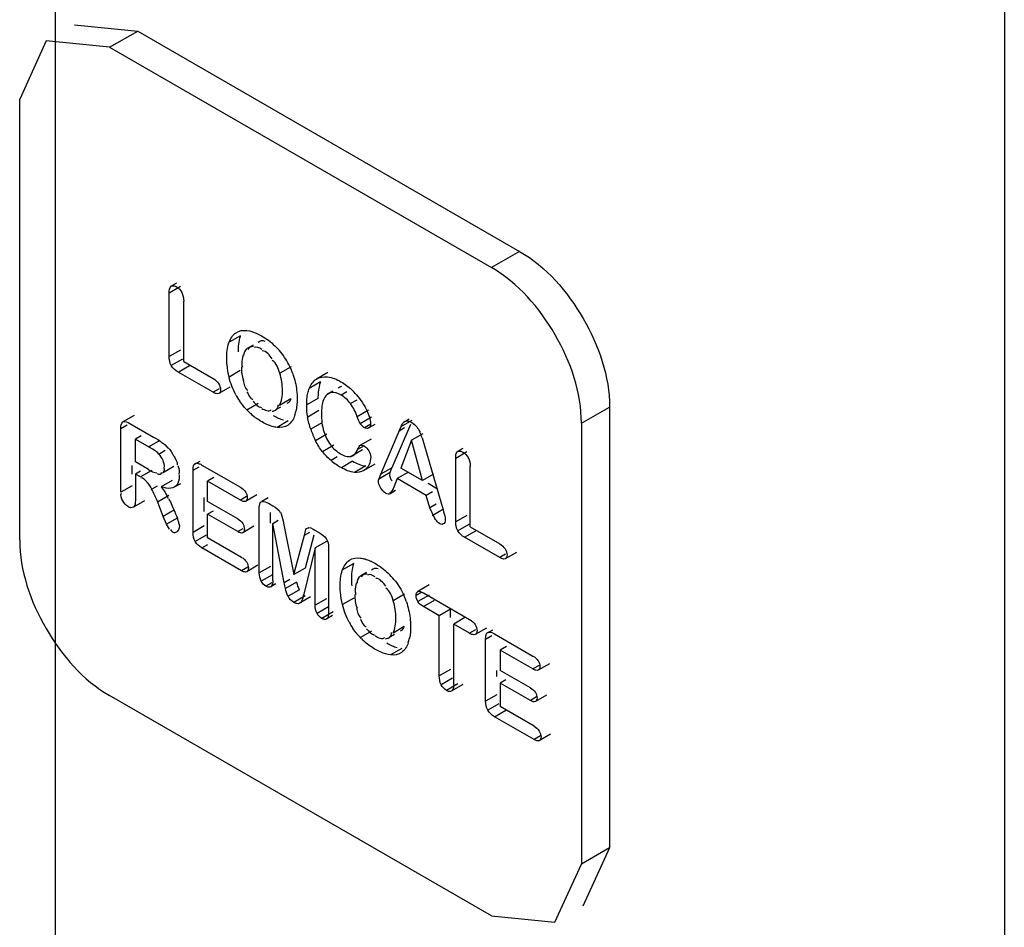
# Model space of a CAD drawing. Header units: millimetres. Extents: x 131 to 497, y 67 to 809.
# Tile 8 of 14: x 225 to 238, y 501 to 513. Entities that reach past the tile are written whole.
import ezdxf

# ---------------------------------------------------------------- set-up
doc = ezdxf.new("R2010")
doc.units = ezdxf.units.MM
doc.header["$LTSCALE"] = 57.01838
doc.layers.get('0').update_dxf_attribs({"linetype": 'CONTINUOUS'})

msp = doc.modelspace()

# ---------------------------------------------------------------- linework, layer by layer
at = {"color": 7, "linetype": 'Continuous'}
for p, q in [((225.583, 585.551), (225.583, 359.066)), ((237.531, 564.055), (237.531, 472.83)), ((225.825, 512.738), (226.622, 512.659)), ((226.268, 512.455), (226.622, 512.659)), ((226.622, 512.659), (231.43, 509.883)), ((225.471, 512.534), (225.137, 511.802)), ((226.268, 512.455), (225.471, 512.534)), ((226.268, 512.455), (231.077, 509.679)), ((225.137, 506.25), (225.137, 511.802)), ((231.43, 509.883), (231.077, 509.679)), ((227.019, 509.362), (227.161, 509.444)), ((227.11, 509.482), (227.044, 509.444)), ((227.019, 508.559), (227.019, 509.362)), ((227.202, 508.497), (227.202, 509.257)), ((227.915, 508.821), (227.773, 508.739)), ((227.161, 508.64), (227.019, 508.559)), ((228.074, 508.704), (228.001, 508.662)), ((227.186, 508.526), (227.045, 508.445)), ((227.131, 508.364), (227.273, 508.446)), ((227.202, 508.497), (227.573, 508.283)), ((228.552, 508.43), (228.411, 508.349)), ((227.573, 508.109), (227.131, 508.364)), ((227.913, 508.382), (227.772, 508.301)), ((229.014, 508.357), (228.872, 508.275)), ((227.649, 508.152), (227.573, 508.109)), ((227.783, 508.175), (227.642, 508.093)), ((228.923, 508.239), (228.781, 508.158)), ((228.55, 508.025), (228.408, 507.943)), ((228.891, 508.032), (228.75, 507.95)), ((229.078, 508.122), (229.002, 508.079)), ((229.254, 508.115), (229.182, 508.074)), ((228.138, 507.968), (227.997, 507.886)), ((228.358, 507.887), (228.426, 507.926)), ((229.38, 508.012), (229.301, 507.967)), ((232.208, 507.719), (232.562, 507.923)), ((232.562, 507.923), (232.562, 502.371)), ((226.578, 507.819), (226.436, 507.737)), ((228.903, 507.878), (228.762, 507.797)), ((229.527, 507.883), (229.385, 507.802)), ((229.566, 507.795), (229.424, 507.713)), ((230.039, 507.77), (229.966, 507.728)), ((226.41, 507.654), (226.489, 507.699)), ((226.41, 506.851), (226.41, 507.654)), ((226.522, 507.718), (226.82, 507.546)), ((228.518, 507.748), (228.376, 507.666)), ((228.941, 507.726), (228.8, 507.644)), ((229.555, 507.708), (229.477, 507.663)), ((229.607, 507.704), (229.531, 507.66)), ((230.055, 507.703), (229.823, 507.158)), ((229.913, 507.621), (229.937, 507.677)), ((229.981, 507.66), (229.913, 507.621)), ((229.937, 507.677), (230.078, 507.759)), ((232.208, 507.719), (232.208, 502.167)), ((226.665, 507.561), (226.593, 507.519)), ((226.593, 507.232), (226.593, 507.519)), ((226.593, 507.519), (226.762, 507.421)), ((229.003, 507.581), (228.861, 507.499)), ((229.562, 507.52), (229.42, 507.438)), ((229.682, 507.077), (229.913, 507.621)), ((230.211, 507.588), (230.07, 507.506)), ((230.202, 507.536), (230.466, 506.63)), ((226.903, 507.503), (226.762, 507.421)), ((229.09, 507.443), (228.949, 507.361)), ((229.471, 507.434), (229.391, 507.388)), ((230.07, 507.506), (229.936, 507.153)), ((230.206, 506.997), (230.07, 507.506)), ((230.716, 507.401), (230.649, 507.363)), ((226.888, 507.332), (226.969, 507.379)), ((229.135, 507.297), (229.056, 507.251)), ((229.45, 507.384), (229.309, 507.302)), ((230.625, 507.281), (230.766, 507.362)), ((230.625, 506.477), (230.625, 507.281)), ((226.551, 507.08), (226.551, 507.189)), ((226.757, 507.137), (226.593, 507.232)), ((227.078, 507.173), (226.936, 507.091)), ((227.319, 507.129), (227.394, 507.171)), ((227.405, 507.239), (227.331, 507.196)), ((227.431, 507.193), (227.915, 506.914)), ((229.327, 507.242), (229.186, 507.16)), ((229.492, 507.182), (229.351, 507.1)), ((229.609, 507.205), (229.467, 507.123)), ((229.823, 507.158), (229.682, 507.077)), ((229.799, 507.098), (229.823, 507.158)), ((230.206, 506.997), (229.936, 507.153)), ((230.808, 506.415), (230.808, 507.175)), ((226.659, 507.118), (226.593, 507.08)), ((226.593, 507.08), (226.593, 506.745)), ((226.657, 507.043), (226.593, 507.08)), ((226.799, 507.125), (226.657, 507.043)), ((227.319, 506.344), (227.319, 507.129)), ((227.581, 507.035), (227.502, 506.989)), ((229.653, 507.004), (229.682, 507.077)), ((229.799, 507.098), (229.658, 507.016)), ((230.029, 507.104), (229.888, 507.022)), ((230.347, 507.079), (230.206, 506.997)), ((226.551, 506.932), (226.41, 506.851)), ((226.869, 506.929), (226.801, 506.89)), ((227.057, 507), (226.916, 506.919)), ((227.159, 506.958), (227.089, 506.918)), ((227.502, 506.733), (227.502, 506.989)), ((227.915, 506.751), (227.502, 506.989)), ((229.888, 507.022), (229.845, 506.913)), ((230.255, 506.81), (229.888, 507.022)), ((230.397, 506.891), (230.279, 506.96)), ((226.872, 506.731), (227.013, 506.812)), ((227.461, 506.606), (227.461, 506.783)), ((227.993, 506.797), (227.915, 506.751)), ((228.121, 506.818), (227.98, 506.736)), ((228.265, 506.781), (228.184, 506.735)), ((229.869, 506.871), (229.801, 506.832)), ((230.335, 506.856), (230.255, 506.81)), ((230.298, 506.654), (230.255, 506.81)), ((226.709, 506.744), (226.568, 506.662)), ((226.945, 506.547), (226.866, 506.745)), ((227.882, 506.514), (227.502, 506.733)), ((228.153, 505.835), (228.153, 506.661)), ((228.267, 506.711), (228.324, 506.678)), ((230.379, 506.701), (230.298, 506.654)), ((230.362, 506.521), (230.298, 506.654)), ((227.086, 506.629), (226.945, 506.547)), ((226.986, 506.448), (226.945, 506.547)), ((227.127, 506.53), (226.986, 506.448)), ((227.571, 506.614), (227.502, 506.574)), ((227.502, 506.277), (227.502, 506.574)), ((227.882, 506.354), (227.502, 506.574)), ((228.295, 506.461), (228.295, 506.595)), ((230.47, 506.636), (230.328, 506.555)), ((230.766, 506.559), (230.625, 506.477)), ((227.461, 506.426), (227.319, 506.344)), ((228.086, 506.422), (227.945, 506.34)), ((228.322, 506.458), (228.39, 506.498)), ((228.322, 505.738), (228.322, 506.458)), ((228.467, 505.709), (228.322, 506.458)), ((228.458, 506.461), (228.589, 505.814)), ((230.792, 506.445), (230.65, 506.363)), ((230.808, 506.415), (231.179, 506.201)), ((227.486, 506.312), (227.345, 506.23)), ((227.945, 506.391), (227.882, 506.354)), ((228.589, 505.814), (228.721, 506.31)), ((228.721, 506.31), (228.789, 506.349)), ((228.84, 506.308), (228.731, 505.895)), ((228.854, 506.372), (228.911, 506.339)), ((230.737, 506.283), (230.878, 506.364)), ((231.179, 506.027), (230.737, 506.283)), ((227.431, 506.15), (227.507, 506.193)), ((227.929, 506.03), (227.502, 506.277)), ((228.998, 506.231), (228.857, 506.149)), ((229.025, 506.157), (229.025, 505.331)), ((227.929, 505.862), (227.431, 506.15)), ((228.857, 506.149), (228.712, 505.568)), ((228.857, 505.429), (228.857, 506.149)), ((231.254, 506.071), (231.179, 506.027)), ((231.389, 506.093), (231.247, 506.012)), ((228.009, 505.908), (227.929, 505.862)), ((228.135, 505.93), (227.994, 505.848)), ((228.295, 505.916), (228.153, 505.835)), ((229.342, 505.955), (229.201, 505.874)), ((228.318, 505.812), (228.177, 505.731)), ((228.731, 505.895), (228.589, 505.814)), ((229.502, 505.838), (229.429, 505.796)), ((228.31, 505.709), (228.237, 505.667)), ((228.363, 505.699), (228.298, 505.661)), ((228.536, 505.75), (228.467, 505.709)), ((228.622, 505.72), (228.481, 505.638)), ((230.291, 505.683), (230.149, 505.601)), ((228.658, 505.621), (228.516, 505.54)), ((228.731, 505.545), (228.589, 505.463)), ((229.98, 505.565), (229.839, 505.483)), ((230.2, 505.593), (230.126, 505.55)), ((230.29, 505.555), (230.148, 505.474)), ((230.218, 505.584), (230.8, 505.248)), ((228.797, 505.532), (228.656, 505.45)), ((228.998, 505.51), (228.857, 505.429)), ((229.341, 505.517), (229.2, 505.435)), ((230.218, 505.41), (230.36, 505.492)), ((229.022, 505.407), (228.88, 505.325)), ((229.082, 505.343), (228.94, 505.261)), ((229.076, 505.298), (229.002, 505.255)), ((230.418, 505.295), (230.218, 505.41)), ((230.559, 505.376), (230.418, 505.295)), ((230.418, 504.537), (230.418, 505.295)), ((230.559, 505.271), (230.559, 505.376)), ((230.742, 505.271), (230.6, 505.189)), ((230.6, 504.431), (230.6, 505.189)), ((230.8, 505.074), (230.6, 505.189)), ((229.566, 505.102), (229.425, 505.02)), ((229.785, 505.021), (229.854, 505.061)), ((229.977, 505.159), (229.836, 505.077)), ((230.876, 505.118), (230.8, 505.074)), ((231.012, 505.139), (230.87, 505.057)), ((231.002, 505.002), (231.079, 505.047)), ((231.088, 505.113), (231.014, 505.07)), ((231.115, 505.067), (231.598, 504.788)), ((231.002, 504.218), (231.002, 505.002)), ((229.945, 504.882), (229.804, 504.801)), ((231.264, 504.909), (231.185, 504.863)), ((231.185, 504.863), (231.185, 504.607)), ((231.598, 504.625), (231.185, 504.863)), ((231.677, 504.67), (231.598, 504.625)), ((231.804, 504.691), (231.663, 504.61)), ((230.559, 504.618), (230.418, 504.537)), ((231.144, 504.529), (231.144, 504.607)), ((231.565, 504.387), (231.185, 504.607)), ((230.585, 504.507), (230.443, 504.425)), ((230.651, 504.436), (230.51, 504.355)), ((230.716, 504.43), (230.575, 504.349)), ((231.255, 504.487), (231.185, 504.447)), ((231.185, 504.447), (231.185, 504.15)), ((231.565, 504.228), (231.185, 504.447)), ((231.144, 504.299), (231.002, 504.218)), ((231.077, 501.514), (226.268, 504.29)), ((231.17, 504.185), (231.028, 504.104)), ((231.642, 504.272), (231.565, 504.228)), ((231.77, 504.295), (231.628, 504.214)), ((231.115, 504.023), (231.256, 504.105)), ((231.612, 503.904), (231.185, 504.15)), ((231.612, 503.736), (231.115, 504.023)), ((231.818, 503.803), (231.677, 503.721)), ((231.692, 503.782), (231.612, 503.736)), ((232.562, 502.371), (232.208, 502.167)), ((232.562, 502.371), (232.227, 501.639)), ((231.874, 501.435), (232.208, 502.167)), ((231.077, 501.514), (231.874, 501.435))]:
    msp.add_line(p, q, dxfattribs=at)
msp.add_lwpolyline([(227.022, 506.385), (227.008, 506.405), (226.996, 506.426), (226.986, 506.448)], dxfattribs=at)
for centre, radius, start, end in [((227.641, 507.962), 1.018, 39.7546, 46.0885), ((227.741, 508.056), 0.881, 32.3558, 39.2154), ((227.721, 508.042), 0.906, 25.6592, 32.3992), ((227.762, 508.061), 0.861, 18.7338, 25.7035), ((228.776, 507.567), 0.789, 40.4964, 46.7942), ((228.678, 508.525), 0.935, 208.5264, 214.0946), ((228.574, 508.426), 0.789, 224.3434, 229.0051), ((228.64, 508.502), 0.89, 229.0363, 234.0664), ((228.101, 507.982), 0.525, 341.932, 348.7572), ((229.793, 507.978), 1.047, 198.6065, 207.2203), ((229.604, 507.356), 0.624, 16.7219, 23.7913), ((229.653, 507.969), 0.934, 230.2477, 239.9882), ((229.069, 505.096), 1.018, 39.7546, 46.0885), ((229.196, 505.198), 0.854, 18.7202, 24.5376), ((230.106, 505.659), 0.935, 208.5264, 214.0946), ((230.002, 505.56), 0.789, 224.3434, 229.0051), ((229.529, 505.117), 0.525, 341.932, 348.7572)]:
    msp.add_arc(centre, radius, start, end, dxfattribs=at)
for points, knots in [([(231.43, 509.883), (231.766, 509.689), (232.295, 509.076), (232.562, 508.311), (232.562, 507.923)], [0, 0, 0, 0, 0.499828, 1, 1, 1, 1]), ([(232.208, 507.719), (232.208, 508.107), (231.942, 508.872), (231.412, 509.485), (231.077, 509.679)], [0, 0, 0, 0, 0.500172, 1, 1, 1, 1]), ([(227.044, 509.444), (227.052, 509.45), (227.077, 509.455), (227.099, 509.445), (227.11, 509.438)], [0, 0, 0, 0, 0.437903, 1, 1, 1, 1]), ([(228.115, 508.853), (228.126, 508.849), (228.148, 508.839), (228.169, 508.827), (228.179, 508.821)], [0, 0, 0, 0, 0.49095, 1, 1, 1, 1]), ([(227.948, 508.575), (227.938, 508.541), (227.926, 508.491), (227.936, 508.441), (227.94, 508.427)], [0, 0, 0, 0, 0.703787, 1, 1, 1, 1]), ([(227.665, 508.142), (227.665, 508.131), (227.664, 508.112), (227.649, 508.096), (227.642, 508.093)], [0, 0, 0, 0, 0.560292, 1, 1, 1, 1]), ([(228.764, 508.097), (228.766, 508.108), (228.771, 508.128), (228.778, 508.148), (228.781, 508.158)], [0, 0, 0, 0, 0.512652, 1, 1, 1, 1]), ([(229.144, 508.16), (229.151, 508.167), (229.166, 508.178), (229.184, 508.184), (229.193, 508.186)], [0, 0, 0, 0, 0.502049, 1, 1, 1, 1]), ([(227.642, 508.093), (227.632, 508.089), (227.607, 508.091), (227.585, 508.102), (227.573, 508.109)], [0, 0, 0, 0, 0.425735, 1, 1, 1, 1]), ([(228.753, 508.028), (228.754, 508.039), (228.757, 508.063), (228.761, 508.086), (228.764, 508.097)], [0, 0, 0, 0, 0.511772, 1, 1, 1, 1]), ([(229.052, 508.105), (229.042, 508.102), (229.025, 508.096), (229.009, 508.085), (229.002, 508.079)], [0, 0, 0, 0, 0.497915, 1, 1, 1, 1]), ([(228.315, 507.872), (228.322, 507.873), (228.338, 507.875), (228.352, 507.88), (228.359, 507.884)], [0, 0, 0, 0, 0.505118, 1, 1, 1, 1]), ([(228.317, 507.679), (228.307, 507.682), (228.287, 507.689), (228.267, 507.697), (228.257, 507.701)], [0, 0, 0, 0, 0.491722, 1, 1, 1, 1]), ([(228.376, 507.666), (228.366, 507.668), (228.347, 507.671), (228.327, 507.676), (228.317, 507.679)], [0, 0, 0, 0, 0.4911, 1, 1, 1, 1]), ([(229.477, 507.663), (229.467, 507.669), (229.447, 507.684), (229.431, 507.703), (229.424, 507.713)], [0, 0, 0, 0, 0.497158, 1, 1, 1, 1]), ([(229.531, 507.66), (229.524, 507.655), (229.504, 507.65), (229.486, 507.658), (229.477, 507.663)], [0, 0, 0, 0, 0.449298, 1, 1, 1, 1]), ([(229.553, 507.711), (229.553, 507.701), (229.551, 507.681), (229.538, 507.665), (229.531, 507.66)], [0, 0, 0, 0, 0.546257, 1, 1, 1, 1]), ([(229.937, 507.677), (229.94, 507.687), (229.949, 507.704), (229.96, 507.721), (229.966, 507.728)], [0, 0, 0, 0, 0.512885, 1, 1, 1, 1]), ([(229.966, 507.728), (229.971, 507.734), (229.984, 507.744), (230, 507.748), (230.007, 507.748)], [0, 0, 0, 0, 0.495116, 1, 1, 1, 1]), ([(230.007, 507.748), (230.018, 507.748), (230.04, 507.745), (230.061, 507.735), (230.071, 507.729)], [0, 0, 0, 0, 0.463716, 1, 1, 1, 1]), ([(229.391, 507.388), (229.394, 507.398), (229.402, 507.416), (229.414, 507.432), (229.42, 507.438)], [0, 0, 0, 0, 0.536214, 1, 1, 1, 1]), ([(229.42, 507.438), (229.426, 507.443), (229.448, 507.447), (229.466, 507.438), (229.476, 507.432)], [0, 0, 0, 0, 0.415665, 1, 1, 1, 1]), ([(230.649, 507.363), (230.658, 507.368), (230.682, 507.373), (230.704, 507.363), (230.715, 507.357)], [0, 0, 0, 0, 0.437903, 1, 1, 1, 1]), ([(226.936, 507.091), (226.945, 507.098), (226.964, 507.119), (226.957, 507.149), (226.951, 507.163)], [0, 0, 0, 0, 0.417479, 1, 1, 1, 1]), ([(227.319, 507.129), (227.319, 507.141), (227.32, 507.164), (227.326, 507.187), (227.331, 507.196)], [0, 0, 0, 0, 0.552223, 1, 1, 1, 1]), ([(227.331, 507.196), (227.334, 507.203), (227.344, 507.215), (227.36, 507.217), (227.367, 507.217)], [0, 0, 0, 0, 0.498595, 1, 1, 1, 1]), ([(227.367, 507.217), (227.378, 507.216), (227.4, 507.21), (227.421, 507.2), (227.431, 507.193)], [0, 0, 0, 0, 0.448461, 1, 1, 1, 1]), ([(226.868, 507.086), (226.88, 507.082), (226.902, 507.071), (226.924, 507.089), (226.927, 507.099)], [0, 0, 0, 0, 0.542787, 1, 1, 1, 1]), ([(227.146, 507.071), (227.146, 507.054), (227.144, 507), (227.121, 506.938), (227.089, 506.918)], [0, 0, 0, 0, 0.306561, 1, 1, 1, 1]), ([(226.982, 506.902), (226.972, 506.904), (226.949, 506.908), (226.927, 506.915), (226.916, 506.918)], [0, 0, 0, 0, 0.482601, 1, 1, 1, 1]), ([(228.001, 506.783), (228.001, 506.773), (228, 506.754), (227.987, 506.739), (227.98, 506.736)], [0, 0, 0, 0, 0.562536, 1, 1, 1, 1]), ([(229.801, 506.832), (229.794, 506.827), (229.772, 506.824), (229.752, 506.832), (229.743, 506.839)], [0, 0, 0, 0, 0.442826, 1, 1, 1, 1]), ([(226.568, 506.662), (226.559, 506.657), (226.534, 506.653), (226.513, 506.662), (226.502, 506.669)], [0, 0, 0, 0, 0.447976, 1, 1, 1, 1]), ([(227.98, 506.736), (227.971, 506.732), (227.946, 506.734), (227.926, 506.745), (227.915, 506.751)], [0, 0, 0, 0, 0.419023, 1, 1, 1, 1]), ([(228.418, 506.599), (228.423, 506.593), (228.442, 506.548), (228.45, 506.501), (228.458, 506.461)], [0, 0, 0, 0, 0.160966, 1, 1, 1, 1]), ([(230.466, 506.63), (230.476, 506.596), (230.488, 506.554), (230.494, 506.51), (230.494, 506.502)], [0, 0, 0, 0, 0.808517, 1, 1, 1, 1]), ([(227.944, 506.456), (227.951, 506.445), (227.961, 506.423), (227.965, 506.398), (227.965, 506.387)], [0, 0, 0, 0, 0.519133, 1, 1, 1, 1]), ([(230.494, 506.502), (230.494, 506.491), (230.49, 506.471), (230.475, 506.454), (230.467, 506.451)], [0, 0, 0, 0, 0.54781, 1, 1, 1, 1]), ([(227.118, 506.355), (227.106, 506.348), (227.073, 506.321), (227.047, 506.364), (227.041, 506.383)], [0, 0, 0, 0, 0.418622, 1, 1, 1, 1]), ([(227.945, 506.34), (227.937, 506.336), (227.913, 506.338), (227.893, 506.348), (227.882, 506.354)], [0, 0, 0, 0, 0.417253, 1, 1, 1, 1]), ([(227.965, 506.387), (227.965, 506.377), (227.964, 506.359), (227.952, 506.344), (227.945, 506.34)], [0, 0, 0, 0, 0.561979, 1, 1, 1, 1]), ([(228.721, 506.31), (228.724, 506.321), (228.734, 506.348), (228.74, 506.402), (228.761, 506.4)], [0, 0, 0, 0, 0.353917, 1, 1, 1, 1]), ([(225.137, 506.25), (225.137, 505.862), (225.404, 505.097), (225.933, 504.484), (226.268, 504.29)], [0, 0, 0, 0, 0.500172, 1, 1, 1, 1]), ([(231.271, 506.061), (231.271, 506.05), (231.269, 506.03), (231.255, 506.015), (231.247, 506.012)], [0, 0, 0, 0, 0.560293, 1, 1, 1, 1]), ([(229.426, 506.022), (229.436, 506.021), (229.455, 506.017), (229.474, 506.012), (229.484, 506.01)], [0, 0, 0, 0, 0.49116, 1, 1, 1, 1]), ([(229.484, 506.01), (229.494, 506.007), (229.514, 506), (229.533, 505.992), (229.543, 505.988)], [0, 0, 0, 0, 0.491658, 1, 1, 1, 1]), ([(229.543, 505.988), (229.554, 505.983), (229.575, 505.973), (229.596, 505.962), (229.607, 505.956)], [0, 0, 0, 0, 0.49095, 1, 1, 1, 1]), ([(231.247, 506.012), (231.238, 506.008), (231.212, 506.01), (231.191, 506.021), (231.179, 506.027)], [0, 0, 0, 0, 0.425737, 1, 1, 1, 1]), ([(227.994, 505.848), (227.985, 505.844), (227.96, 505.845), (227.94, 505.856), (227.929, 505.862)], [0, 0, 0, 0, 0.422768, 1, 1, 1, 1]), ([(228.016, 505.896), (228.016, 505.885), (228.014, 505.866), (228.001, 505.851), (227.994, 505.848)], [0, 0, 0, 0, 0.559426, 1, 1, 1, 1]), ([(228.298, 505.661), (228.291, 505.656), (228.268, 505.651), (228.248, 505.661), (228.237, 505.667)], [0, 0, 0, 0, 0.437591, 1, 1, 1, 1]), ([(228.481, 505.638), (228.478, 505.65), (228.474, 505.673), (228.469, 505.697), (228.467, 505.709)], [0, 0, 0, 0, 0.495133, 1, 1, 1, 1]), ([(229.376, 505.709), (229.365, 505.676), (229.353, 505.625), (229.364, 505.576), (229.368, 505.562)], [0, 0, 0, 0, 0.703787, 1, 1, 1, 1]), ([(230.126, 505.55), (230.126, 505.561), (230.127, 505.581), (230.141, 505.598), (230.149, 505.601)], [0, 0, 0, 0, 0.565109, 1, 1, 1, 1]), ([(230.149, 505.601), (230.159, 505.605), (230.185, 505.602), (230.206, 505.591), (230.218, 505.584)], [0, 0, 0, 0, 0.425018, 1, 1, 1, 1]), ([(228.656, 505.45), (228.647, 505.446), (228.622, 505.447), (228.601, 505.457), (228.589, 505.463)], [0, 0, 0, 0, 0.429437, 1, 1, 1, 1]), ([(228.689, 505.486), (228.686, 505.478), (228.677, 505.463), (228.663, 505.453), (228.656, 505.45)], [0, 0, 0, 0, 0.510758, 1, 1, 1, 1]), ([(229.002, 505.255), (228.994, 505.25), (228.971, 505.245), (228.951, 505.255), (228.94, 505.261)], [0, 0, 0, 0, 0.435523, 1, 1, 1, 1]), ([(230.87, 505.057), (230.861, 505.053), (230.834, 505.056), (230.812, 505.067), (230.8, 505.074)], [0, 0, 0, 0, 0.423114, 1, 1, 1, 1]), ([(230.894, 505.107), (230.894, 505.096), (230.892, 505.076), (230.878, 505.06), (230.87, 505.057)], [0, 0, 0, 0, 0.562629, 1, 1, 1, 1]), ([(231.002, 505.002), (231.002, 505.015), (231.004, 505.038), (231.009, 505.061), (231.014, 505.07)], [0, 0, 0, 0, 0.552224, 1, 1, 1, 1]), ([(231.014, 505.07), (231.017, 505.076), (231.027, 505.088), (231.043, 505.091), (231.05, 505.09)], [0, 0, 0, 0, 0.498596, 1, 1, 1, 1]), ([(231.05, 505.09), (231.061, 505.09), (231.083, 505.084), (231.104, 505.073), (231.115, 505.067)], [0, 0, 0, 0, 0.448462, 1, 1, 1, 1]), ([(229.742, 505.006), (229.75, 505.008), (229.765, 505.01), (229.78, 505.015), (229.787, 505.018)], [0, 0, 0, 0, 0.505118, 1, 1, 1, 1]), ([(229.826, 504.917), (229.836, 504.913), (229.856, 504.905), (229.876, 504.898), (229.887, 504.895)], [0, 0, 0, 0, 0.508278, 1, 1, 1, 1]), ([(231.663, 504.61), (231.654, 504.605), (231.629, 504.608), (231.609, 504.618), (231.598, 504.625)], [0, 0, 0, 0, 0.419021, 1, 1, 1, 1]), ([(231.684, 504.657), (231.684, 504.647), (231.683, 504.628), (231.67, 504.613), (231.663, 504.61)], [0, 0, 0, 0, 0.562536, 1, 1, 1, 1]), ([(230.575, 504.349), (230.566, 504.343), (230.542, 504.338), (230.521, 504.348), (230.51, 504.355)], [0, 0, 0, 0, 0.440617, 1, 1, 1, 1]), ([(231.628, 504.329), (231.634, 504.319), (231.645, 504.296), (231.649, 504.272), (231.649, 504.26)], [0, 0, 0, 0, 0.519133, 1, 1, 1, 1]), ([(231.628, 504.214), (231.62, 504.209), (231.596, 504.211), (231.576, 504.222), (231.565, 504.228)], [0, 0, 0, 0, 0.417253, 1, 1, 1, 1]), ([(231.649, 504.26), (231.649, 504.25), (231.647, 504.232), (231.635, 504.217), (231.628, 504.214)], [0, 0, 0, 0, 0.561979, 1, 1, 1, 1]), ([(231.677, 503.721), (231.668, 503.717), (231.643, 503.719), (231.623, 503.73), (231.612, 503.736)], [0, 0, 0, 0, 0.422767, 1, 1, 1, 1]), ([(231.699, 503.769), (231.699, 503.759), (231.697, 503.74), (231.684, 503.725), (231.677, 503.721)], [0, 0, 0, 0, 0.559426, 1, 1, 1, 1])]:
    msp.add_open_spline(points, degree=3, knots=knots, dxfattribs=at)
for points in [[(227.019, 509.362), (227.019, 509.391), (227.021, 509.428), (227.044, 509.444)], [(227.11, 509.438), (227.138, 509.422), (227.161, 509.396), (227.176, 509.368)], [(227.176, 509.368), (227.195, 509.334), (227.202, 509.295), (227.202, 509.257)], [(227.86, 508.86), (227.899, 508.886), (227.952, 508.894), (227.998, 508.887)], [(227.998, 508.887), (228.039, 508.882), (228.078, 508.869), (228.115, 508.853)], [(227.77, 508.732), (227.787, 508.781), (227.817, 508.831), (227.86, 508.86)], [(227.912, 508.814), (227.89, 508.751), (227.884, 508.683), (227.885, 508.617)], [(228.139, 508.741), (228.161, 508.759), (228.198, 508.77), (228.223, 508.755)], [(228.179, 508.821), (228.241, 508.788), (228.297, 508.744), (228.348, 508.695)], [(227.743, 508.535), (227.743, 508.602), (227.749, 508.67), (227.77, 508.732)], [(227.997, 508.659), (227.972, 508.638), (227.955, 508.604), (227.955, 508.571)], [(228.081, 508.685), (228.055, 508.687), (228.015, 508.675), (228.01, 508.649)], [(228.183, 508.65), (228.155, 508.667), (228.115, 508.691), (228.089, 508.673)], [(227.045, 508.445), (227.026, 508.478), (227.019, 508.52), (227.019, 508.559)], [(227.747, 508.455), (227.744, 508.482), (227.743, 508.509), (227.743, 508.535)], [(228.317, 508.532), (228.284, 508.574), (228.244, 508.632), (228.19, 508.631)], [(227.131, 508.364), (227.097, 508.384), (227.064, 508.41), (227.045, 508.445)], [(227.772, 508.301), (227.76, 508.351), (227.751, 508.403), (227.747, 508.455)], [(227.929, 508.428), (227.928, 508.371), (227.933, 508.311), (227.955, 508.258)], [(228.411, 508.349), (228.393, 508.408), (228.369, 508.477), (228.316, 508.51)], [(227.573, 508.283), (227.6, 508.267), (227.625, 508.245), (227.641, 508.219)], [(227.857, 508.078), (227.82, 508.148), (227.79, 508.223), (227.772, 508.301)], [(228.444, 508.128), (228.446, 508.202), (228.432, 508.277), (228.411, 508.349)], [(228.577, 508.338), (228.599, 508.271), (228.615, 508.203), (228.623, 508.133)], [(228.781, 508.158), (228.799, 508.204), (228.83, 508.249), (228.872, 508.275)], [(228.872, 508.275), (228.913, 508.3), (228.964, 508.308), (229.011, 508.303)], [(229.011, 508.303), (229.071, 508.296), (229.129, 508.272), (229.181, 508.242)], [(227.641, 508.219), (227.655, 508.196), (227.665, 508.169), (227.665, 508.142)], [(227.948, 508.257), (227.958, 508.212), (227.971, 508.163), (228.003, 508.131)], [(228.923, 508.239), (228.907, 508.198), (228.899, 508.153), (228.895, 508.109)], [(229.181, 508.242), (229.229, 508.214), (229.275, 508.18), (229.316, 508.141)], [(227.997, 508.116), (228.016, 508.08), (228.034, 508.035), (228.072, 508.02)], [(228.408, 507.943), (228.436, 507.999), (228.446, 508.065), (228.444, 508.128)], [(228.55, 508.025), (228.539, 508.002), (228.524, 507.974), (228.5, 507.967)], [(228.63, 508.029), (228.63, 507.979), (228.626, 507.929), (228.616, 507.88)], [(228.623, 508.133), (228.627, 508.099), (228.63, 508.064), (228.63, 508.029)], [(228.75, 507.95), (228.75, 507.976), (228.751, 508.002), (228.753, 508.028)], [(228.895, 508.109), (228.892, 508.084), (228.891, 508.058), (228.891, 508.032)], [(229.002, 508.079), (228.964, 508.044), (228.949, 507.988), (228.942, 507.937)], [(229.182, 508.074), (229.143, 508.096), (229.095, 508.114), (229.052, 508.105)], [(229.301, 507.967), (229.27, 508.01), (229.228, 508.047), (229.182, 508.074)], [(229.376, 508.079), (229.428, 508.018), (229.474, 507.951), (229.507, 507.878)], [(228.01, 507.874), (227.971, 507.913), (227.935, 507.955), (227.904, 508.001)], [(228.074, 507.998), (228.105, 507.965), (228.138, 507.922), (228.182, 507.917)], [(228.186, 507.906), (228.219, 507.886), (228.278, 507.858), (228.301, 507.889)], [(228.359, 507.884), (228.382, 507.895), (228.393, 507.926), (228.391, 507.951)], [(228.762, 507.797), (228.753, 507.847), (228.75, 507.899), (228.75, 507.95)], [(228.942, 507.937), (228.937, 507.904), (228.935, 507.87), (228.935, 507.836)], [(229.385, 507.802), (229.364, 507.86), (229.337, 507.917), (229.301, 507.967)], [(228.188, 507.736), (228.163, 507.75), (228.14, 507.765), (228.118, 507.781)], [(228.329, 507.818), (228.37, 507.793), (228.413, 507.774), (228.459, 507.761)], [(228.6, 507.819), (228.585, 507.772), (228.556, 507.726), (228.515, 507.697)], [(228.8, 507.644), (228.783, 507.694), (228.771, 507.745), (228.762, 507.797)], [(228.935, 507.836), (228.935, 507.762), (228.944, 507.687), (228.965, 507.616)], [(229.424, 507.713), (229.408, 507.741), (229.396, 507.771), (229.385, 507.802)], [(229.507, 507.878), (229.531, 507.825), (229.553, 507.769), (229.553, 507.711)], [(226.41, 507.654), (226.41, 507.683), (226.411, 507.723), (226.436, 507.737)], [(226.436, 507.737), (226.462, 507.752), (226.497, 507.733), (226.522, 507.718)], [(228.257, 507.701), (228.233, 507.711), (228.21, 507.723), (228.188, 507.736)], [(228.515, 507.697), (228.476, 507.67), (228.423, 507.661), (228.376, 507.666)], [(230.071, 507.729), (230.095, 507.715), (230.117, 507.696), (230.134, 507.675)], [(230.134, 507.675), (230.151, 507.655), (230.165, 507.632), (230.176, 507.608)], [(226.82, 507.546), (226.856, 507.526), (226.893, 507.504), (226.924, 507.476)], [(228.965, 507.616), (228.983, 507.556), (229.011, 507.497), (229.049, 507.447)], [(226.888, 507.332), (226.853, 507.37), (226.806, 507.395), (226.762, 507.421)], [(226.925, 507.479), (226.954, 507.459), (226.982, 507.436), (227.001, 507.407)], [(227.004, 507.41), (227.032, 507.38), (227.06, 507.347), (227.072, 507.308)], [(228.949, 507.361), (228.915, 507.404), (228.886, 507.451), (228.861, 507.499)], [(229.049, 507.447), (229.083, 507.402), (229.127, 507.362), (229.176, 507.334)], [(229.476, 507.432), (229.499, 507.418), (229.518, 507.396), (229.532, 507.373)], [(226.941, 507.252), (226.928, 507.281), (226.91, 507.309), (226.888, 507.332)], [(227.079, 507.307), (227.099, 507.272), (227.122, 507.234), (227.12, 507.194)], [(229.056, 507.251), (229.016, 507.284), (228.981, 507.321), (228.949, 507.361)], [(229.176, 507.334), (229.215, 507.311), (229.265, 507.291), (229.309, 507.302)], [(229.309, 507.302), (229.347, 507.311), (229.377, 507.351), (229.391, 507.388)], [(229.532, 507.373), (229.546, 507.349), (229.556, 507.322), (229.556, 507.294)], [(229.556, 507.294), (229.556, 507.262), (229.548, 507.228), (229.534, 507.198)], [(230.625, 507.281), (230.625, 507.309), (230.626, 507.346), (230.649, 507.363)], [(230.715, 507.357), (230.743, 507.34), (230.766, 507.314), (230.782, 507.286)], [(230.782, 507.286), (230.8, 507.253), (230.808, 507.213), (230.808, 507.175)], [(226.96, 507.165), (226.961, 507.195), (226.953, 507.225), (226.941, 507.252)], [(227.129, 507.189), (227.139, 507.153), (227.153, 507.113), (227.139, 507.079)], [(229.351, 507.1), (229.292, 507.106), (229.236, 507.131), (229.186, 507.16)], [(229.327, 507.242), (229.378, 507.213), (229.434, 507.187), (229.492, 507.182)], [(229.534, 507.198), (229.52, 507.168), (229.496, 507.141), (229.467, 507.123)], [(226.738, 506.981), (226.716, 507.004), (226.691, 507.032), (226.66, 507.034)], [(226.757, 507.137), (226.79, 507.117), (226.826, 507.093), (226.865, 507.094)], [(229.467, 507.123), (229.434, 507.102), (229.39, 507.096), (229.351, 507.1)], [(229.794, 507.086), (229.789, 507.054), (229.8, 507.014), (229.825, 506.993)], [(226.8, 506.891), (226.785, 506.921), (226.768, 506.956), (226.738, 506.972)], [(226.916, 506.918), (226.952, 506.874), (226.989, 506.826), (227.002, 506.771)], [(227.089, 506.918), (227.059, 506.898), (227.018, 506.897), (226.982, 506.902)], [(227.915, 506.914), (227.94, 506.9), (227.964, 506.879), (227.98, 506.854)], [(229.682, 506.903), (229.663, 506.933), (229.647, 506.97), (229.653, 507.004)], [(229.743, 506.839), (229.717, 506.853), (229.697, 506.877), (229.682, 506.903)], [(229.845, 506.913), (229.835, 506.886), (229.824, 506.851), (229.797, 506.84)], [(226.434, 506.741), (226.42, 506.77), (226.397, 506.814), (226.42, 506.837)], [(226.866, 506.745), (226.847, 506.794), (226.826, 506.844), (226.797, 506.888)], [(227.98, 506.854), (227.992, 506.833), (228.001, 506.808), (228.001, 506.783)], [(226.502, 506.669), (226.473, 506.684), (226.449, 506.712), (226.434, 506.741)], [(226.593, 506.745), (226.593, 506.716), (226.592, 506.678), (226.568, 506.662)], [(227.014, 506.768), (227.041, 506.716), (227.067, 506.663), (227.085, 506.607)], [(228.153, 506.661), (228.153, 506.687), (228.158, 506.73), (228.184, 506.735)], [(228.184, 506.735), (228.213, 506.74), (228.242, 506.725), (228.267, 506.711)], [(228.324, 506.678), (228.36, 506.657), (228.405, 506.635), (228.417, 506.595)], [(227.088, 506.606), (227.108, 506.558), (227.129, 506.509), (227.138, 506.457)], [(227.142, 506.456), (227.153, 506.423), (227.144, 506.377), (227.118, 506.355)], [(227.882, 506.514), (227.907, 506.5), (227.93, 506.48), (227.944, 506.456)], [(228.762, 506.396), (228.77, 506.427), (228.827, 506.388), (228.854, 506.372)], [(230.467, 506.451), (230.431, 506.429), (230.387, 506.487), (230.362, 506.521)], [(230.65, 506.363), (230.631, 506.397), (230.625, 506.438), (230.625, 506.477)], [(227.345, 506.23), (227.326, 506.264), (227.319, 506.305), (227.319, 506.344)], [(228.911, 506.339), (228.943, 506.321), (228.972, 506.296), (228.994, 506.267)], [(230.737, 506.283), (230.703, 506.302), (230.67, 506.329), (230.65, 506.363)], [(227.431, 506.15), (227.397, 506.169), (227.364, 506.196), (227.345, 506.23)], [(228.994, 506.267), (229.017, 506.236), (229.025, 506.195), (229.025, 506.157)], [(231.179, 506.201), (231.206, 506.186), (231.23, 506.163), (231.247, 506.137)], [(231.247, 506.137), (231.261, 506.114), (231.271, 506.087), (231.271, 506.061)], [(227.929, 506.03), (227.955, 506.016), (227.978, 505.995), (227.994, 505.97)], [(227.994, 505.97), (228.007, 505.948), (228.016, 505.921), (228.016, 505.896)], [(229.198, 505.867), (229.215, 505.916), (229.245, 505.965), (229.288, 505.994)], [(229.288, 505.994), (229.327, 506.02), (229.379, 506.028), (229.426, 506.022)], [(229.339, 505.948), (229.318, 505.886), (229.312, 505.818), (229.312, 505.751)], [(229.607, 505.956), (229.637, 505.939), (229.666, 505.92), (229.694, 505.899)], [(228.177, 505.731), (228.16, 505.762), (228.153, 505.799), (228.153, 505.835)], [(229.171, 505.67), (229.17, 505.736), (229.177, 505.804), (229.198, 505.867)], [(229.425, 505.794), (229.4, 505.773), (229.382, 505.738), (229.383, 505.706)], [(229.509, 505.819), (229.483, 505.821), (229.443, 505.809), (229.438, 505.783)], [(229.611, 505.785), (229.583, 505.801), (229.543, 505.826), (229.516, 505.808)], [(229.566, 505.875), (229.589, 505.893), (229.626, 505.904), (229.651, 505.89)], [(229.694, 505.899), (229.723, 505.878), (229.75, 505.855), (229.775, 505.83)], [(228.237, 505.667), (228.212, 505.681), (228.191, 505.705), (228.177, 505.731)], [(228.322, 505.738), (228.322, 505.711), (228.32, 505.677), (228.298, 505.661)], [(228.622, 505.72), (228.629, 505.686), (228.64, 505.652), (228.656, 505.622)], [(229.174, 505.59), (229.172, 505.616), (229.171, 505.643), (229.171, 505.67)], [(229.312, 505.751), (229.312, 505.725), (229.314, 505.698), (229.316, 505.671)], [(229.745, 505.666), (229.712, 505.709), (229.671, 505.767), (229.618, 505.766)], [(229.852, 505.748), (229.9, 505.688), (229.941, 505.622), (229.973, 505.553)], [(228.514, 505.54), (228.499, 505.571), (228.488, 505.604), (228.481, 505.638)], [(228.589, 505.463), (228.559, 505.481), (228.532, 505.509), (228.516, 505.541)], [(228.712, 505.568), (228.705, 505.54), (228.699, 505.512), (228.689, 505.486)], [(229.2, 505.435), (229.188, 505.486), (229.179, 505.538), (229.174, 505.59)], [(229.356, 505.563), (229.356, 505.505), (229.36, 505.445), (229.383, 505.392)], [(229.839, 505.483), (229.821, 505.543), (229.797, 505.611), (229.744, 505.644)], [(230.148, 505.474), (230.134, 505.496), (230.126, 505.524), (230.126, 505.55)], [(228.88, 505.325), (228.863, 505.356), (228.857, 505.393), (228.857, 505.429)], [(229.284, 505.213), (229.247, 505.283), (229.218, 505.358), (229.2, 505.435)], [(229.872, 505.262), (229.873, 505.337), (229.86, 505.412), (229.839, 505.483)], [(230.005, 505.472), (230.027, 505.406), (230.042, 505.337), (230.051, 505.268)], [(230.218, 505.41), (230.191, 505.426), (230.165, 505.447), (230.148, 505.474)], [(228.94, 505.261), (228.915, 505.276), (228.894, 505.299), (228.88, 505.325)], [(229.025, 505.331), (229.025, 505.305), (229.023, 505.271), (229.002, 505.255)], [(229.376, 505.391), (229.386, 505.346), (229.398, 505.298), (229.431, 505.266)], [(229.425, 505.25), (229.443, 505.214), (229.462, 505.17), (229.5, 505.154)], [(229.836, 505.077), (229.863, 505.134), (229.873, 505.199), (229.872, 505.262)], [(230.051, 505.268), (230.055, 505.233), (230.058, 505.198), (230.057, 505.163)], [(230.8, 505.248), (230.828, 505.233), (230.854, 505.211), (230.87, 505.184)], [(230.87, 505.184), (230.884, 505.161), (230.894, 505.134), (230.894, 505.107)], [(229.437, 505.009), (229.399, 505.048), (229.362, 505.09), (229.332, 505.135)], [(229.502, 505.132), (229.533, 505.099), (229.565, 505.056), (229.61, 505.052)], [(229.613, 505.04), (229.647, 505.021), (229.706, 504.992), (229.729, 505.023)], [(229.787, 505.018), (229.809, 505.029), (229.82, 505.061), (229.818, 505.086)], [(229.977, 505.159), (229.966, 505.136), (229.952, 505.108), (229.927, 505.101)], [(230.057, 505.163), (230.058, 505.114), (230.054, 505.063), (230.044, 505.014)], [(229.615, 504.87), (229.568, 504.897), (229.525, 504.929), (229.484, 504.964)], [(229.757, 504.952), (229.779, 504.939), (229.802, 504.927), (229.826, 504.917)], [(230.028, 504.954), (230.013, 504.907), (229.983, 504.86), (229.943, 504.832)], [(229.685, 504.835), (229.661, 504.846), (229.638, 504.857), (229.615, 504.87)], [(229.804, 504.801), (229.763, 504.806), (229.723, 504.819), (229.685, 504.835)], [(229.943, 504.832), (229.904, 504.804), (229.851, 504.795), (229.804, 504.801)], [(231.598, 504.788), (231.623, 504.773), (231.647, 504.753), (231.663, 504.728)], [(231.663, 504.728), (231.676, 504.707), (231.684, 504.682), (231.684, 504.657)], [(230.443, 504.425), (230.425, 504.459), (230.418, 504.498), (230.418, 504.537)], [(230.51, 504.355), (230.482, 504.371), (230.459, 504.397), (230.443, 504.425)], [(230.6, 504.431), (230.6, 504.402), (230.599, 504.365), (230.575, 504.349)], [(231.565, 504.387), (231.59, 504.373), (231.613, 504.354), (231.628, 504.329)], [(231.028, 504.104), (231.009, 504.137), (231.002, 504.179), (231.002, 504.218)], [(231.115, 504.023), (231.081, 504.043), (231.048, 504.069), (231.028, 504.104)], [(231.612, 503.904), (231.638, 503.889), (231.661, 503.868), (231.677, 503.843)], [(231.677, 503.843), (231.69, 503.821), (231.699, 503.795), (231.699, 503.769)]]:
    msp.add_open_spline(points, degree=3, dxfattribs=at)

doc.saveas('drawing.dxf')
